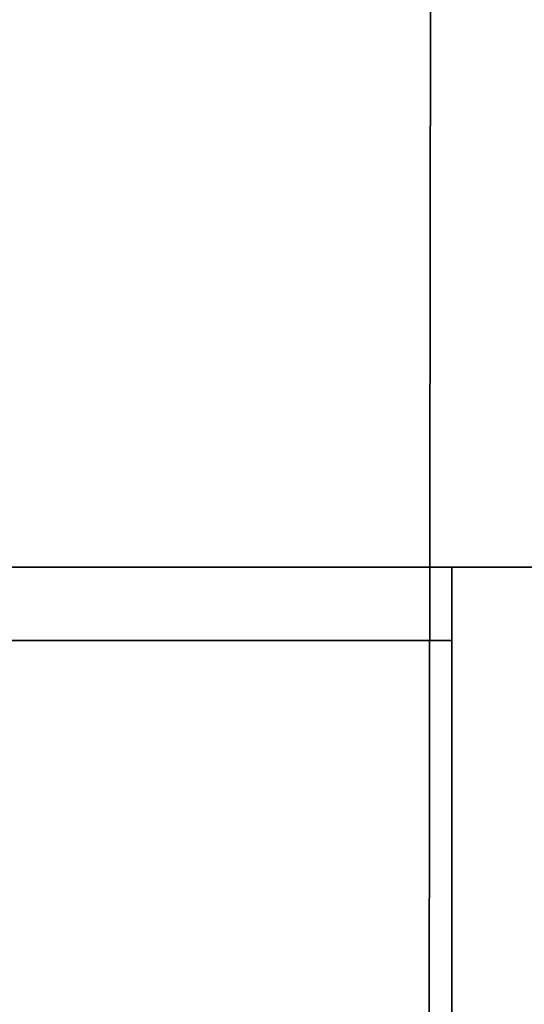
# Model space of a CAD drawing. Extents: x 413.3 to 457.5, y 5047.8 to 5050.
# Tile 238 of 256: x 427.4125 to 427.4781, y 5047.9682 to 5048.0961. Entities that reach past the tile are written whole.
import ezdxf

# ---------------------------------------------------------------- set-up
doc = ezdxf.new("R2010")
doc.units = 0
doc.header["$LTSCALE"] = 150
doc.header["$MEASUREMENT"] = 0
doc.layers.add('3DFACE_SHAPE', color=7, linetype='CONTINUOUS')

msp = doc.modelspace()

# ---------------------------------------------------------------- linework, layer by layer
at = {"layer": '3DFACE_SHAPE', "color": 13}
for points, invisible_edges in [([(427.46869, 5050.02487), (427.26869, 5050.02515), (427.26554, 5047.82515)], 12), ([(427.26554, 5047.82515, -0.2), (427.26869, 5050.02515, -0.2), (427.46554, 5047.82487, -0.2)], 2), ([(427.46554, 5047.82487), (427.46869, 5050.02487), (427.26554, 5047.82515)], 2), ([(427.26869, 5050.02515, -0.2), (427.46869, 5050.02487, -0.2), (427.46554, 5047.82487, -0.2)], 12), ([(427.36869, 5047.825, -0.0095), (427.37184, 5050.025, -0.0095), (427.46554, 5047.82487, -0.0095)], 2), ([(427.46869, 5050.02487, -0.1905), (427.37184, 5050.025, -0.1905), (427.36869, 5047.825, -0.1905)], 12), ([(427.46554, 5047.82487, -0.1905), (427.46869, 5050.02487, -0.1905), (427.36869, 5047.825, -0.1905)], 2), ([(427.37184, 5050.025, -0.0095), (427.46869, 5050.02487, -0.0095), (427.46554, 5047.82487, -0.0095)], 12), ([(427.46554, 5047.82487, -0.0095), (427.46869, 5050.02487, -0.0095), (427.46554, 5047.82487)], 2), ([(427.46869, 5050.02487, -0.0095), (427.46869, 5050.02487), (427.46554, 5047.82487)], 12), ([(427.46554, 5047.82487, -0.2), (427.46869, 5050.02487, -0.2), (427.46554, 5047.82487, -0.1905)], 2), ([(427.46869, 5050.02487, -0.2), (427.46869, 5050.02487, -0.1905), (427.46554, 5047.82487, -0.1905)], 12), ([(427.26869, 5048.02501, -1), (427.46869, 5048.02501, -1), (427.36554, 5048.01551, -1)], 14), ([(427.26869, 5048.02501, -0.2), (427.37184, 5048.01551, -0.2), (427.46869, 5048.02501, -0.2)], 3), ([(427.26869, 5048.02501, -1), (427.26869, 5048.02501, -0.2), (427.46869, 5048.02501, -1)], 2), ([(427.26869, 5048.02501, -0.2), (427.46869, 5048.02501, -0.2), (427.46869, 5048.02501, -1)], 12), ([(427.36554, 5048.01551, -1), (427.46869, 5048.02501, -1), (427.37184, 5048.01551, -1)], 15), ([(427.46869, 5048.02501, -1), (427.46869, 5048.01551, -1), (427.37184, 5048.01551, -1)], 12), ([(427.37184, 5048.01551, -0.2), (427.46869, 5048.01551, -0.2), (427.46869, 5048.02501, -0.2)], 12), ([(427.46869, 5048.02501, -0.0095), (427.46869, 5047.92816, -0.0095), (427.46869, 5048.02501)], 2), ([(427.46869, 5047.92816, -0.0095), (427.46869, 5047.92186, -0.0095), (427.46869, 5048.02501)], 14), ([(427.46869, 5048.02501), (427.46869, 5047.92186, -0.0095), (427.46869, 5047.82501)], 3), ([(427.46869, 5047.82501), (431.26869, 5047.82501), (427.46869, 5048.02501)], 2), ([(431.26869, 5047.82501), (431.26869, 5048.02501), (427.46869, 5048.02501)], 12), ([(427.46869, 5048.02501, -0.0095), (431.26869, 5048.02501, -0.0095), (427.46869, 5047.92816, -0.0095)], 2), ([(431.26869, 5048.02501, -0.0095), (431.26869, 5047.92816, -0.0095), (427.46869, 5047.92816, -0.0095)], 12), ([(427.46869, 5048.02501), (431.26869, 5048.02501), (427.46869, 5048.02501, -0.0095)], 2), ([(431.26869, 5048.02501), (431.26869, 5048.02501, -0.0095), (427.46869, 5048.02501, -0.0095)], 12), ([(431.26869, 5047.82501, -0.2), (427.46869, 5047.82501, -0.2), (431.26869, 5048.02501, -0.2)], 2), ([(427.46869, 5047.82501, -0.2), (427.46869, 5048.02501, -0.2), (431.26869, 5048.02501, -0.2)], 12), ([(431.26869, 5048.02501, -0.1905), (427.46869, 5048.02501, -0.1905), (431.26869, 5047.92816, -0.1905)], 2), ([(427.46869, 5048.02501, -0.1905), (427.46869, 5047.92816, -0.1905), (431.26869, 5047.92816, -0.1905)], 12), ([(431.26869, 5048.02501, -0.2), (427.46869, 5048.02501, -0.2), (431.26869, 5048.02501, -0.1905)], 2), ([(427.46869, 5048.02501, -0.2), (427.46869, 5048.02501, -0.1905), (431.26869, 5048.02501, -0.1905)], 12), ([(427.46869, 5047.82501, -0.2), (427.46869, 5047.92816, -0.1905), (427.46869, 5048.02501, -0.2)], 3), ([(427.46869, 5047.92816, -0.1905), (427.46869, 5048.02501, -0.1905), (427.46869, 5048.02501, -0.2)], 12), ([(427.46869, 5048.02501, -1), (427.46869, 5048.02501, -0.2), (427.46869, 5048.01551, -1)], 2), ([(427.46869, 5048.02501, -0.2), (427.46869, 5048.01551, -0.2), (427.46869, 5048.01551, -1)], 12), ([(427.46869, 5048.01551, -1), (427.46869, 5048.01551, -0.2), (427.37184, 5048.01551, -1)], 2), ([(427.46869, 5048.01551, -0.2), (427.37184, 5048.01551, -0.2), (427.37184, 5048.01551, -1)], 12)]:
    msp.add_3dface(points, dxfattribs=dict(at, invisible_edges=invisible_edges))

doc.saveas('drawing.dxf')
